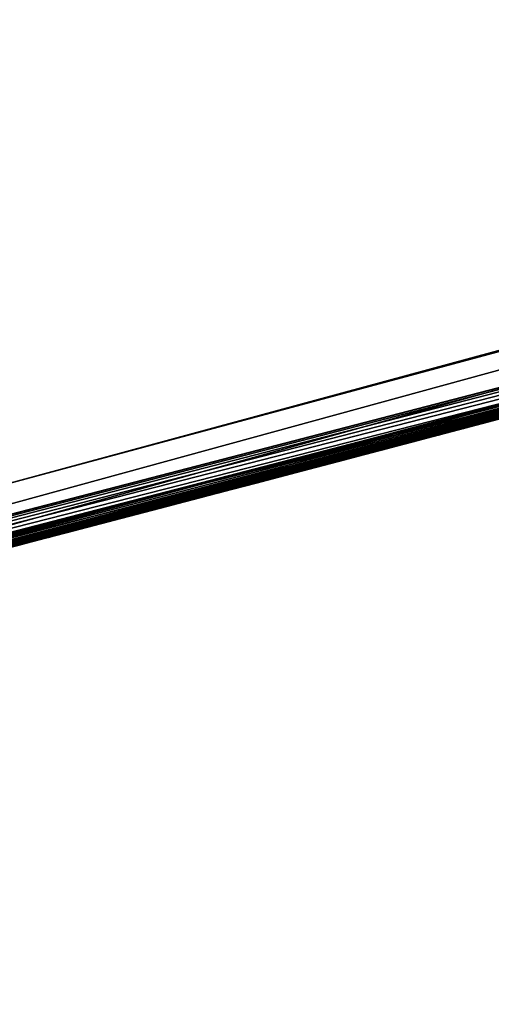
# Model space of a CAD drawing. Header units: millimetres. Extents: x -20 to 891, y -20 to 307.
# Tile 85 of 113: x 876.2171 to 876.2793, y 9.3717 to 9.5014. Entities that reach past the tile are written whole.
import ezdxf

# ---------------------------------------------------------------- set-up
doc = ezdxf.new("R2010")
doc.units = ezdxf.units.MM
doc.header["$LTSCALE"] = 41.718519
for name, color, linetype in [('78', 7, 'CONTINUOUS'), ('79', 7, 'CONTINUOUS'), ('81', 7, 'CONTINUOUS'), ('90', 7, 'CONTINUOUS'), ('91', 7, 'CONTINUOUS'), ('92', 7, 'CONTINUOUS'), ('94', 7, 'CONTINUOUS')]:
    doc.layers.add(name, color=color, linetype=linetype)

msp = doc.modelspace()

# ---------------------------------------------------------------- linework, layer by layer
at = {"layer": '78', "linetype": 'Continuous'}
msp.add_3dface([(876.93836, 9.6348, 65), (870.06029, 48.75398, 65), (875.79389, 9.32672, 65), (876.93836, 9.6348, 65)], dxfattribs=at)
at = {"layer": '79', "linetype": 'Continuous'}
for points in [[(875.81034, 9.33063), (875.51395, 10.59641), (876.6042, 10.8919), (875.81034, 9.33063)], [(876.97091, 9.64464), (875.81034, 9.33063), (876.6042, 10.8919), (876.97091, 9.64464)]]:
    msp.add_3dface(points, dxfattribs=at)
at = {"layer": '81', "linetype": 'Continuous'}
for points in [[(875.81034, 9.33063), (876.97091, 9.64464), (875.94358, 9.3629, 5.46392), (875.81034, 9.33063)], [(875.94358, 9.3629, 5.46392), (876.97091, 9.64464), (876.07658, 9.39608, 5.59269), (875.94358, 9.3629, 5.46392)], [(876.07658, 9.39608, 5.59269), (876.97091, 9.64464), (876.18983, 9.42509, 5.7274), (876.07658, 9.39608, 5.59269)], [(876.18983, 9.42509, 5.7274), (876.97091, 9.64464), (876.28205, 9.44924, 5.864), (876.18983, 9.42509, 5.7274)], [(876.93836, 9.6348, 65), (875.79389, 9.32672, 65), (876.5912, 9.53364, 25.53717), (876.93836, 9.6348, 65)], [(876.5912, 9.53364, 25.53717), (875.79389, 9.32672, 65), (876.58767, 9.53264, 25.69701), (876.5912, 9.53364, 25.53717)], [(876.58767, 9.53264, 25.69701), (875.79389, 9.32672, 65), (876.57264, 9.52842, 25.84613), (876.58767, 9.53264, 25.69701)], [(876.04947, 9.38924, 12.28996), (876.58202, 9.53106, 12.3008), (876.05701, 9.39114, 12.68533), (876.04947, 9.38924, 12.28996)], [(876.05701, 9.39114, 12.68533), (876.58202, 9.53106, 12.3008), (876.4426, 9.49241, 12.668), (876.05701, 9.39114, 12.68533)], [(876.15275, 9.41552, 11.79543), (876.55631, 9.52385, 9.83735), (876.58202, 9.53106, 12.1712), (876.15275, 9.41552, 11.79543)], [(876.57264, 9.52842, 25.84613), (875.79389, 9.32672, 65), (876.54773, 9.52145, 25.982), (876.57264, 9.52842, 25.84613)], [(876.55328, 9.523, 9.84652), (876.55631, 9.52385, 9.83735), (876.15275, 9.41552, 11.79543), (876.55328, 9.523, 9.84652)], [(876.54914, 9.52184, 9.855), (876.55328, 9.523, 9.84652), (876.15275, 9.41552, 11.79543), (876.54914, 9.52184, 9.855)], [(876.54387, 9.52037, 9.86316), (876.54914, 9.52184, 9.855), (876.15275, 9.41552, 11.79543), (876.54387, 9.52037, 9.86316)], [(876.54773, 9.52145, 25.982), (875.79389, 9.32672, 65), (876.51498, 9.51234, 26.10331), (876.54773, 9.52145, 25.982)], [(876.53715, 9.5185, 9.87139), (876.54387, 9.52037, 9.86316), (876.15275, 9.41552, 11.79543), (876.53715, 9.5185, 9.87139)], [(876.52861, 9.51612, 9.87976), (876.53715, 9.5185, 9.87139), (876.15275, 9.41552, 11.79543), (876.52861, 9.51612, 9.87976)], [(876.51806, 9.51319, 9.88804), (876.52861, 9.51612, 9.87976), (876.15275, 9.41552, 11.79543), (876.51806, 9.51319, 9.88804)], [(876.5059, 9.50982, 9.89555), (876.51806, 9.51319, 9.88804), (876.15275, 9.41552, 11.79543), (876.5059, 9.50982, 9.89555)], [(876.51498, 9.51234, 26.10331), (875.79389, 9.32672, 65), (876.47493, 9.50127, 26.21292), (876.51498, 9.51234, 26.10331)], [(876.49264, 9.50615, 9.90185), (876.5059, 9.50982, 9.89555), (876.15275, 9.41552, 11.79543), (876.49264, 9.50615, 9.90185)], [(876.47929, 9.50247, 9.90656), (876.49264, 9.50615, 9.90185), (876.15275, 9.41552, 11.79543), (876.47929, 9.50247, 9.90656)], [(876.46608, 9.49884, 9.90956), (876.47929, 9.50247, 9.90656), (876.15275, 9.41552, 11.79543), (876.46608, 9.49884, 9.90956)], [(876.47493, 9.50127, 26.21292), (875.79389, 9.32672, 65), (876.42884, 9.48865, 26.31127), (876.47493, 9.50127, 26.21292)], [(876.45369, 9.49544, 9.91076), (876.46608, 9.49884, 9.90956), (876.15275, 9.41552, 11.79543), (876.45369, 9.49544, 9.91076)], [(875.92421, 9.35815, 22.20468), (876.46353, 9.49814, 22.2224), (875.95628, 9.36603, 22.63284), (875.92421, 9.35815, 22.20468)], [(875.95628, 9.36603, 22.63284), (876.46353, 9.49814, 22.2224), (876.0008, 9.37706, 22.63015), (875.95628, 9.36603, 22.63284)], [(876.0008, 9.37706, 22.63015), (876.46353, 9.49814, 22.2224), (876.0402, 9.38691, 22.62762), (876.0008, 9.37706, 22.63015)], [(876.0402, 9.38691, 22.62762), (876.46353, 9.49814, 22.2224), (876.07439, 9.39552, 22.6253), (876.0402, 9.38691, 22.62762)], [(876.07439, 9.39552, 22.6253), (876.46353, 9.49814, 22.2224), (876.1159, 9.40607, 22.62232), (876.07439, 9.39552, 22.6253)], [(876.1159, 9.40607, 22.62232), (876.46353, 9.49814, 22.2224), (876.15784, 9.41683, 22.61914), (876.1159, 9.40607, 22.62232)], [(876.15784, 9.41683, 22.61914), (876.46353, 9.49814, 22.2224), (876.19491, 9.42641, 22.61618), (876.15784, 9.41683, 22.61914)], [(876.19491, 9.42641, 22.61618), (876.46353, 9.49814, 22.2224), (876.22723, 9.43483, 22.61348), (876.19491, 9.42641, 22.61618)], [(876.22723, 9.43483, 22.61348), (876.46353, 9.49814, 22.2224), (876.25553, 9.44225, 22.61104), (876.22723, 9.43483, 22.61348)], [(876.25553, 9.44225, 22.61104), (876.46353, 9.49814, 22.2224), (876.28041, 9.44881, 22.60883), (876.25553, 9.44225, 22.61104)], [(876.4426, 9.49241, 9.9104), (876.45369, 9.49544, 9.91076), (876.15275, 9.41552, 11.79543), (876.4426, 9.49241, 9.9104)], [(875.89395, 9.35077, 9.86673), (876.4426, 9.49241, 9.9104), (876.15275, 9.41552, 11.79543), (875.89395, 9.35077, 9.86673)], [(876.05831, 9.39146, 8.58864), (876.38102, 9.47568, 8.0823), (876.4426, 9.49241, 8.5712), (876.05831, 9.39146, 8.58864)], [(876.08392, 9.39794, 13.1917), (876.4426, 9.49241, 13.208), (876.10098, 9.40227, 13.99684), (876.08392, 9.39794, 13.1917)], [(876.08508, 9.39823, 9.08761), (876.4426, 9.49241, 9.104), (876.08757, 9.39886, 9.49727), (876.08508, 9.39823, 9.08761)], [(876.08757, 9.39886, 9.49727), (876.4426, 9.49241, 9.104), (876.13146, 9.41005, 9.49157), (876.08757, 9.39886, 9.49727)], [(876.10098, 9.40227, 13.99684), (876.4426, 9.49241, 13.208), (876.18312, 9.42335, 14.09829), (876.10098, 9.40227, 13.99684)], [(876.13146, 9.41005, 9.49157), (876.4426, 9.49241, 9.104), (876.17526, 9.42132, 9.48607), (876.13146, 9.41005, 9.49157)], [(876.17526, 9.42132, 9.48607), (876.4426, 9.49241, 9.104), (876.21364, 9.43128, 9.48164), (876.17526, 9.42132, 9.48607)], [(876.18312, 9.42335, 14.09829), (876.4426, 9.49241, 13.208), (876.25592, 9.44235, 14.20653), (876.18312, 9.42335, 14.09829)], [(876.21364, 9.43128, 9.48164), (876.4426, 9.49241, 9.104), (876.2468, 9.43996, 9.47827), (876.21364, 9.43128, 9.48164)], [(876.2468, 9.43996, 9.47827), (876.4426, 9.49241, 9.104), (876.27566, 9.44755, 9.47576), (876.2468, 9.43996, 9.47827)], [(876.25592, 9.44235, 14.20653), (876.4426, 9.49241, 13.208), (876.32007, 9.45933, 14.32223), (876.25592, 9.44235, 14.20653)], [(876.27566, 9.44755, 9.47576), (876.4426, 9.49241, 9.104), (876.30091, 9.45424, 9.47392), (876.27566, 9.44755, 9.47576)], [(876.42884, 9.48865, 26.31127), (875.79389, 9.32672, 65), (876.37974, 9.47534, 26.39577), (876.42884, 9.48865, 26.31127)], [(876.21805, 9.43243, 16.98416), (876.35672, 9.46914, 15.74288), (876.40261, 9.48152, 17.23265), (876.21805, 9.43243, 16.98416)], [(876.16645, 9.41905, 17.56164), (876.39377, 9.47913, 17.8808), (876.2106, 9.43049, 18.18646), (876.16645, 9.41905, 17.56164)], [(876.2106, 9.43049, 18.18646), (876.39377, 9.47913, 17.8808), (876.32058, 9.45947, 18.17732), (876.2106, 9.43049, 18.18646)], [(876.39511, 9.47949, 18.60123), (876.29376, 9.45234, 20.91668), (876.24827, 9.44034, 18.58944), (876.39511, 9.47949, 18.60123)], [(876.37974, 9.47534, 26.39577), (875.79389, 9.32672, 65), (876.33094, 9.46224, 26.4632), (876.37974, 9.47534, 26.39577)], [(876.37501, 9.47406, 8.09077), (876.38102, 9.47568, 8.0823), (876.05831, 9.39146, 8.58864), (876.37501, 9.47406, 8.09077)], [(876.3687, 9.47236, 8.09831), (876.37501, 9.47406, 8.09077), (876.05831, 9.39146, 8.58864), (876.3687, 9.47236, 8.09831)], [(876.36207, 9.47058, 8.10511), (876.3687, 9.47236, 8.09831), (876.05831, 9.39146, 8.58864), (876.36207, 9.47058, 8.10511)], [(876.35502, 9.46868, 8.11131), (876.36207, 9.47058, 8.10511), (876.05831, 9.39146, 8.58864), (876.35502, 9.46868, 8.11131)], [(876.34744, 9.46665, 8.11699), (876.35502, 9.46868, 8.11131), (876.05831, 9.39146, 8.58864), (876.34744, 9.46665, 8.11699)], [(876.28522, 9.45008, 15.89652), (876.35672, 9.46914, 15.74288), (876.21805, 9.43243, 16.98416), (876.28522, 9.45008, 15.89652)], [(876.33919, 9.46444, 8.12228), (876.34744, 9.46665, 8.11699), (876.05831, 9.39146, 8.58864), (876.33919, 9.46444, 8.12228)], [(876.33008, 9.46201, 8.12731), (876.33919, 9.46444, 8.12228), (876.05831, 9.39146, 8.58864), (876.33008, 9.46201, 8.12731)], [(876.33094, 9.46224, 26.4632), (875.79389, 9.32672, 65), (876.23811, 9.43768, 26.56564), (876.33094, 9.46224, 26.4632)], [(876.31995, 9.4593, 8.13211), (876.33008, 9.46201, 8.12731), (876.05831, 9.39146, 8.58864), (876.31995, 9.4593, 8.13211)], [(876.30859, 9.45628, 8.13673), (876.31995, 9.4593, 8.13211), (876.05831, 9.39146, 8.58864), (876.30859, 9.45628, 8.13673)], [(876.31331, 9.45753, 6.75595), (876.30031, 9.45408, 7.601), (876.26949, 9.44592, 6.59399), (876.31331, 9.45753, 6.75595)], [(876.29581, 9.45288, 8.14115), (876.30859, 9.45628, 8.13673), (876.05831, 9.39146, 8.58864), (876.29581, 9.45288, 8.14115)], [(876.26189, 9.44392, 21.30825), (876.30663, 9.45576, 21.30946), (876.26878, 9.44574, 21.69356), (876.26189, 9.44392, 21.30825)], [(876.26878, 9.44574, 21.69356), (876.30663, 9.45576, 21.30946), (876.29091, 9.45159, 21.69121), (876.26878, 9.44574, 21.69356)], [(876.30375, 9.45499, 25.32206), (876.291, 9.45161, 25.96834), (876.26774, 9.44546, 25.22477), (876.30375, 9.45499, 25.32206)], [(876.28154, 9.44911, 8.14521), (876.29581, 9.45288, 8.14115), (876.05831, 9.39146, 8.58864), (876.28154, 9.44911, 8.14521)], [(876.30031, 9.45408, 7.601), (876.25995, 9.44341, 7.70762), (876.26949, 9.44592, 6.59399), (876.30031, 9.45408, 7.601)], [(876.29376, 9.45234, 20.91668), (876.03992, 9.38684, 20.69499), (876.24827, 9.44034, 18.58944), (876.29376, 9.45234, 20.91668)], [(876.291, 9.45161, 25.96834), (876.25297, 9.44158, 26.05976), (876.26774, 9.44546, 25.22477), (876.291, 9.45161, 25.96834)], [(876.26547, 9.44486, 8.14887), (876.28154, 9.44911, 8.14521), (876.05831, 9.39146, 8.58864), (876.26547, 9.44486, 8.14887)], [(876.20286, 9.42848, 16.04445), (876.28522, 9.45008, 15.89652), (876.21805, 9.43243, 16.98416), (876.20286, 9.42848, 16.04445)], [(876.26434, 9.44457, 24.7071), (876.28224, 9.44929, 24.31799), (876.28401, 9.44976, 24.70095), (876.26434, 9.44457, 24.7071)], [(876.27811, 9.4482, 24.31782), (876.28224, 9.44929, 24.31799), (876.26434, 9.44457, 24.7071), (876.27811, 9.4482, 24.31782)], [(876.27409, 9.44714, 24.31766), (876.27811, 9.4482, 24.31782), (876.26434, 9.44457, 24.7071), (876.27409, 9.44714, 24.31766)], [(876.27614, 9.44768, 23.18982), (876.27574, 9.44757, 23.20579), (876.27617, 9.44769, 23.18741), (876.27614, 9.44768, 23.18982)], [(876.27617, 9.44769, 23.18741), (876.27574, 9.44757, 23.20579), (876.27619, 9.44769, 23.18505), (876.27617, 9.44769, 23.18741)], [(876.27619, 9.44769, 23.18505), (876.27574, 9.44757, 23.20579), (876.27619, 9.44769, 23.18273), (876.27619, 9.44769, 23.18505)], [(876.27619, 9.44769, 23.18273), (876.27574, 9.44757, 23.20579), (876.27618, 9.44769, 23.18045), (876.27619, 9.44769, 23.18273)], [(876.27618, 9.44769, 23.18045), (876.27574, 9.44757, 23.20579), (876.27616, 9.44768, 23.17822), (876.27618, 9.44769, 23.18045)], [(876.27616, 9.44768, 23.17822), (876.27574, 9.44757, 23.20579), (876.27611, 9.44767, 23.17602), (876.27616, 9.44768, 23.17822)], [(876.27403, 9.44712, 23.15413), (876.25957, 9.44331, 23.43909), (876.25878, 9.4431, 23.13335), (876.27403, 9.44712, 23.15413)], [(876.26039, 9.44353, 23.42889), (876.25957, 9.44331, 23.43909), (876.27403, 9.44712, 23.15413), (876.26039, 9.44353, 23.42889)], [(876.26116, 9.44373, 23.41919), (876.26039, 9.44353, 23.42889), (876.27403, 9.44712, 23.15413), (876.26116, 9.44373, 23.41919)], [(876.26189, 9.44392, 23.40998), (876.26116, 9.44373, 23.41919), (876.27403, 9.44712, 23.15413), (876.26189, 9.44392, 23.40998)], [(876.26258, 9.44411, 23.40127), (876.26189, 9.44392, 23.40998), (876.27403, 9.44712, 23.15413), (876.26258, 9.44411, 23.40127)], [(876.26323, 9.44428, 23.39306), (876.26258, 9.44411, 23.40127), (876.27403, 9.44712, 23.15413), (876.26323, 9.44428, 23.39306)], [(876.26384, 9.44444, 23.38526), (876.26323, 9.44428, 23.39306), (876.27403, 9.44712, 23.15413), (876.26384, 9.44444, 23.38526)], [(876.26442, 9.44459, 23.37785), (876.26384, 9.44444, 23.38526), (876.27403, 9.44712, 23.15413), (876.26442, 9.44459, 23.37785)], [(876.27019, 9.44611, 24.3175), (876.27409, 9.44714, 24.31766), (876.26434, 9.44457, 24.7071), (876.27019, 9.44611, 24.3175)], [(876.26496, 9.44473, 23.37086), (876.26442, 9.44459, 23.37785), (876.27403, 9.44712, 23.15413), (876.26496, 9.44473, 23.37086)], [(876.26547, 9.44486, 23.36421), (876.26496, 9.44473, 23.37086), (876.27403, 9.44712, 23.15413), (876.26547, 9.44486, 23.36421)], [(876.26595, 9.44499, 23.35786), (876.26547, 9.44486, 23.36421), (876.27403, 9.44712, 23.15413), (876.26595, 9.44499, 23.35786)], [(876.26641, 9.44511, 23.35185), (876.26595, 9.44499, 23.35786), (876.27403, 9.44712, 23.15413), (876.26641, 9.44511, 23.35185)], [(876.26684, 9.44523, 23.3461), (876.26641, 9.44511, 23.35185), (876.27403, 9.44712, 23.15413), (876.26684, 9.44523, 23.3461)], [(876.26726, 9.44534, 23.34058), (876.26684, 9.44523, 23.3461), (876.27403, 9.44712, 23.15413), (876.26726, 9.44534, 23.34058)], [(876.26765, 9.44544, 23.33532), (876.26726, 9.44534, 23.34058), (876.27403, 9.44712, 23.15413), (876.26765, 9.44544, 23.33532)], [(876.26803, 9.44554, 23.33026), (876.26765, 9.44544, 23.33532), (876.27403, 9.44712, 23.15413), (876.26803, 9.44554, 23.33026)], [(876.26839, 9.44563, 23.32538), (876.26803, 9.44554, 23.33026), (876.27403, 9.44712, 23.15413), (876.26839, 9.44563, 23.32538)], [(876.26873, 9.44572, 23.32069), (876.26839, 9.44563, 23.32538), (876.27403, 9.44712, 23.15413), (876.26873, 9.44572, 23.32069)], [(876.26906, 9.44581, 23.31617), (876.26873, 9.44572, 23.32069), (876.27403, 9.44712, 23.15413), (876.26906, 9.44581, 23.31617)], [(876.26938, 9.4459, 23.31178), (876.26906, 9.44581, 23.31617), (876.27403, 9.44712, 23.15413), (876.26938, 9.4459, 23.31178)], [(876.26968, 9.44598, 23.30755), (876.26938, 9.4459, 23.31178), (876.27403, 9.44712, 23.15413), (876.26968, 9.44598, 23.30755)], [(876.26997, 9.44605, 23.30343), (876.26968, 9.44598, 23.30755), (876.27403, 9.44712, 23.15413), (876.26997, 9.44605, 23.30343)], [(876.27026, 9.44613, 23.29942), (876.26997, 9.44605, 23.30343), (876.27403, 9.44712, 23.15413), (876.27026, 9.44613, 23.29942)], [(876.27053, 9.4462, 23.29553), (876.27026, 9.44613, 23.29942), (876.27403, 9.44712, 23.15413), (876.27053, 9.4462, 23.29553)], [(876.27079, 9.44627, 23.29173), (876.27053, 9.4462, 23.29553), (876.27403, 9.44712, 23.15413), (876.27079, 9.44627, 23.29173)], [(876.27105, 9.44634, 23.28802), (876.27079, 9.44627, 23.29173), (876.27403, 9.44712, 23.15413), (876.27105, 9.44634, 23.28802)], [(876.27129, 9.4464, 23.28444), (876.27105, 9.44634, 23.28802), (876.27403, 9.44712, 23.15413), (876.27129, 9.4464, 23.28444)], [(876.27154, 9.44647, 23.28083), (876.27129, 9.4464, 23.28444), (876.27403, 9.44712, 23.15413), (876.27154, 9.44647, 23.28083)], [(876.27179, 9.44653, 23.27713), (876.27154, 9.44647, 23.28083), (876.27403, 9.44712, 23.15413), (876.27179, 9.44653, 23.27713)], [(876.27204, 9.4466, 23.2734), (876.27179, 9.44653, 23.27713), (876.27403, 9.44712, 23.15413), (876.27204, 9.4466, 23.2734)], [(876.27229, 9.44666, 23.26948), (876.27204, 9.4466, 23.2734), (876.27403, 9.44712, 23.15413), (876.27229, 9.44666, 23.26948)], [(876.27257, 9.44674, 23.26518), (876.27229, 9.44666, 23.26948), (876.27403, 9.44712, 23.15413), (876.27257, 9.44674, 23.26518)], [(876.27287, 9.44682, 23.2605), (876.27257, 9.44674, 23.26518), (876.27403, 9.44712, 23.15413), (876.27287, 9.44682, 23.2605)], [(876.27317, 9.4469, 23.2558), (876.27287, 9.44682, 23.2605), (876.27403, 9.44712, 23.15413), (876.27317, 9.4469, 23.2558)], [(876.27344, 9.44697, 23.25135), (876.27317, 9.4469, 23.2558), (876.27403, 9.44712, 23.15413), (876.27344, 9.44697, 23.25135)], [(876.2737, 9.44704, 23.24704), (876.27344, 9.44697, 23.25135), (876.27403, 9.44712, 23.15413), (876.2737, 9.44704, 23.24704)], [(876.27395, 9.4471, 23.24281), (876.2737, 9.44704, 23.24704), (876.27403, 9.44712, 23.15413), (876.27395, 9.4471, 23.24281)], [(876.27419, 9.44716, 23.23863), (876.27395, 9.4471, 23.24281), (876.27403, 9.44712, 23.15413), (876.27419, 9.44716, 23.23863)], [(876.27438, 9.44722, 23.1558), (876.27419, 9.44716, 23.23863), (876.27403, 9.44712, 23.15413), (876.27438, 9.44722, 23.1558)], [(876.27441, 9.44722, 23.2345), (876.27419, 9.44716, 23.23863), (876.27438, 9.44722, 23.1558), (876.27441, 9.44722, 23.2345)], [(876.2747, 9.4473, 23.15756), (876.27441, 9.44722, 23.2345), (876.27438, 9.44722, 23.1558), (876.2747, 9.4473, 23.15756)], [(876.27463, 9.44728, 23.23045), (876.27441, 9.44722, 23.2345), (876.2747, 9.4473, 23.15756), (876.27463, 9.44728, 23.23045)], [(876.27484, 9.44734, 23.22649), (876.27463, 9.44728, 23.23045), (876.2747, 9.4473, 23.15756), (876.27484, 9.44734, 23.22649)], [(876.27497, 9.44737, 23.15941), (876.27484, 9.44734, 23.22649), (876.2747, 9.4473, 23.15756), (876.27497, 9.44737, 23.15941)], [(876.27503, 9.44739, 23.22259), (876.27484, 9.44734, 23.22649), (876.27497, 9.44737, 23.15941), (876.27503, 9.44739, 23.22259)], [(876.27521, 9.44743, 23.16134), (876.27503, 9.44739, 23.22259), (876.27497, 9.44737, 23.15941), (876.27521, 9.44743, 23.16134)], [(876.2752, 9.44743, 23.21884), (876.27503, 9.44739, 23.22259), (876.27521, 9.44743, 23.16134), (876.2752, 9.44743, 23.21884)], [(876.27536, 9.44747, 23.21531), (876.2752, 9.44743, 23.21884), (876.27541, 9.44749, 23.16333), (876.27536, 9.44747, 23.21531)], [(876.27541, 9.44749, 23.16333), (876.2752, 9.44743, 23.21884), (876.27521, 9.44743, 23.16134), (876.27541, 9.44749, 23.16333)], [(876.2755, 9.44751, 23.21199), (876.27536, 9.44747, 23.21531), (876.27559, 9.44754, 23.16537), (876.2755, 9.44751, 23.21199)], [(876.27559, 9.44754, 23.16537), (876.27536, 9.44747, 23.21531), (876.27541, 9.44749, 23.16333), (876.27559, 9.44754, 23.16537)], [(876.27563, 9.44754, 23.20882), (876.2755, 9.44751, 23.21199), (876.27559, 9.44754, 23.16537), (876.27563, 9.44754, 23.20882)], [(876.27574, 9.44757, 23.16746), (876.27563, 9.44754, 23.20882), (876.27559, 9.44754, 23.16537), (876.27574, 9.44757, 23.16746)], [(876.27574, 9.44757, 23.20579), (876.27563, 9.44754, 23.20882), (876.27574, 9.44757, 23.16746), (876.27574, 9.44757, 23.20579)], [(876.2761, 9.44767, 23.1923), (876.27574, 9.44757, 23.20579), (876.27614, 9.44768, 23.18982), (876.2761, 9.44767, 23.1923)], [(876.27605, 9.44766, 23.19483), (876.27574, 9.44757, 23.20579), (876.2761, 9.44767, 23.1923), (876.27605, 9.44766, 23.19483)], [(876.27611, 9.44767, 23.17602), (876.27574, 9.44757, 23.20579), (876.27605, 9.44766, 23.17385), (876.27611, 9.44767, 23.17602)], [(876.27599, 9.44764, 23.19743), (876.27574, 9.44757, 23.20579), (876.27605, 9.44766, 23.19483), (876.27599, 9.44764, 23.19743)], [(876.27605, 9.44766, 23.17385), (876.27574, 9.44757, 23.20579), (876.27597, 9.44764, 23.17171), (876.27605, 9.44766, 23.17385)], [(876.27591, 9.44762, 23.20012), (876.27574, 9.44757, 23.20579), (876.27599, 9.44764, 23.19743), (876.27591, 9.44762, 23.20012)], [(876.27597, 9.44764, 23.17171), (876.27574, 9.44757, 23.20579), (876.27587, 9.44761, 23.16958), (876.27597, 9.44764, 23.17171)], [(876.27583, 9.4476, 23.2029), (876.27574, 9.44757, 23.20579), (876.27591, 9.44762, 23.20012), (876.27583, 9.4476, 23.2029)], [(876.27587, 9.44761, 23.16958), (876.27574, 9.44757, 23.20579), (876.27574, 9.44757, 23.16746), (876.27587, 9.44761, 23.16958)], [(876.26949, 9.44592, 6.59399), (876.25995, 9.44341, 7.70762), (876.21378, 9.43132, 6.4411), (876.26949, 9.44592, 6.59399)], [(876.26774, 9.44546, 25.22477), (876.25297, 9.44158, 26.05976), (876.22019, 9.43299, 25.13026), (876.26774, 9.44546, 25.22477)], [(876.24826, 9.44034, 21.69548), (876.26189, 9.44392, 21.30825), (876.26878, 9.44574, 21.69356), (876.24826, 9.44034, 21.69548)], [(876.26273, 9.44414, 24.31721), (876.26641, 9.44511, 24.31736), (876.26434, 9.44457, 24.7071), (876.26273, 9.44414, 24.31721)], [(876.26641, 9.44511, 24.31736), (876.27019, 9.44611, 24.3175), (876.26434, 9.44457, 24.7071), (876.26641, 9.44511, 24.31736)], [(876.24786, 9.44023, 8.15204), (876.26547, 9.44486, 8.14887), (876.05831, 9.39146, 8.58864), (876.24786, 9.44023, 8.15204)], [(876.21077, 9.43054, 21.30652), (876.26189, 9.44392, 21.30825), (876.22783, 9.43499, 21.69713), (876.21077, 9.43054, 21.30652)], [(876.22783, 9.43499, 21.69713), (876.26189, 9.44392, 21.30825), (876.24826, 9.44034, 21.69548), (876.22783, 9.43499, 21.69713)], [(876.24306, 9.43898, 24.7139), (876.26273, 9.44414, 24.31721), (876.26434, 9.44457, 24.7071), (876.24306, 9.43898, 24.7139)], [(876.25909, 9.44319, 24.31706), (876.26273, 9.44414, 24.31721), (876.24306, 9.43898, 24.7139), (876.25909, 9.44319, 24.31706)], [(876.25995, 9.44341, 7.70762), (876.20998, 9.43033, 7.80863), (876.21378, 9.43132, 6.4411), (876.25995, 9.44341, 7.70762)], [(876.25544, 9.44223, 24.3169), (876.25909, 9.44319, 24.31706), (876.24306, 9.43898, 24.7139), (876.25544, 9.44223, 24.3169)], [(876.25729, 9.44271, 23.13245), (876.25584, 9.44233, 23.48485), (876.25572, 9.4423, 23.13154), (876.25729, 9.44271, 23.13245)], [(876.25683, 9.44259, 23.4727), (876.25584, 9.44233, 23.48485), (876.25729, 9.44271, 23.13245), (876.25683, 9.44259, 23.4727)], [(876.25779, 9.44284, 23.46103), (876.25683, 9.44259, 23.4727), (876.25729, 9.44271, 23.13245), (876.25779, 9.44284, 23.46103)], [(876.25878, 9.4431, 23.13335), (876.25779, 9.44284, 23.46103), (876.25729, 9.44271, 23.13245), (876.25878, 9.4431, 23.13335)], [(876.2587, 9.44308, 23.44981), (876.25779, 9.44284, 23.46103), (876.25878, 9.4431, 23.13335), (876.2587, 9.44308, 23.44981)], [(876.25957, 9.44331, 23.43909), (876.2587, 9.44308, 23.44981), (876.25878, 9.4431, 23.13335), (876.25957, 9.44331, 23.43909)], [(876.25297, 9.44158, 26.05976), (876.20773, 9.42974, 26.14071), (876.22019, 9.43299, 25.13026), (876.25297, 9.44158, 26.05976)], [(876.25184, 9.44128, 24.31674), (876.25544, 9.44223, 24.3169), (876.24306, 9.43898, 24.7139), (876.25184, 9.44128, 24.31674)], [(876.24843, 9.44038, 24.31656), (876.25184, 9.44128, 24.31674), (876.24306, 9.43898, 24.7139), (876.24843, 9.44038, 24.31656)], [(876.25237, 9.44142, 23.1297), (876.25147, 9.44118, 23.53744), (876.25058, 9.44095, 23.12877), (876.25237, 9.44142, 23.1297)], [(876.25261, 9.44148, 23.52375), (876.25147, 9.44118, 23.53744), (876.25237, 9.44142, 23.1297), (876.25261, 9.44148, 23.52375)], [(876.25408, 9.44187, 23.13062), (876.25261, 9.44148, 23.52375), (876.25237, 9.44142, 23.1297), (876.25408, 9.44187, 23.13062)], [(876.25373, 9.44178, 23.51037), (876.25261, 9.44148, 23.52375), (876.25408, 9.44187, 23.13062), (876.25373, 9.44178, 23.51037)], [(876.2548, 9.44206, 23.49744), (876.25373, 9.44178, 23.51037), (876.25408, 9.44187, 23.13062), (876.2548, 9.44206, 23.49744)], [(876.25572, 9.4423, 23.13154), (876.2548, 9.44206, 23.49744), (876.25408, 9.44187, 23.13062), (876.25572, 9.4423, 23.13154)], [(876.25584, 9.44233, 23.48485), (876.2548, 9.44206, 23.49744), (876.25572, 9.4423, 23.13154), (876.25584, 9.44233, 23.48485)], [(876.24827, 9.44034, 18.58944), (876.03992, 9.38684, 20.69499), (876.06396, 9.39289, 18.57469), (876.24827, 9.44034, 18.58944)], [(876.22929, 9.43537, 8.15468), (876.24786, 9.44023, 8.15204), (876.05831, 9.39146, 8.58864), (876.22929, 9.43537, 8.15468)], [(876.24522, 9.43954, 24.31638), (876.24843, 9.44038, 24.31656), (876.24306, 9.43898, 24.7139), (876.24522, 9.43954, 24.31638)], [(876.24695, 9.43999, 23.12695), (876.24575, 9.43968, 23.60515), (876.24508, 9.43951, 23.12606), (876.24695, 9.43999, 23.12695)], [(876.24692, 9.43999, 23.59146), (876.24575, 9.43968, 23.60515), (876.24695, 9.43999, 23.12695), (876.24692, 9.43999, 23.59146)], [(876.24806, 9.44029, 23.57794), (876.24692, 9.43999, 23.59146), (876.24876, 9.44047, 23.12785), (876.24806, 9.44029, 23.57794)], [(876.24876, 9.44047, 23.12785), (876.24692, 9.43999, 23.59146), (876.24695, 9.43999, 23.12695), (876.24876, 9.44047, 23.12785)], [(876.24919, 9.44058, 23.56453), (876.24806, 9.44029, 23.57794), (876.24876, 9.44047, 23.12785), (876.24919, 9.44058, 23.56453)], [(876.25058, 9.44095, 23.12877), (876.24919, 9.44058, 23.56453), (876.24876, 9.44047, 23.12785), (876.25058, 9.44095, 23.12877)], [(876.25033, 9.44088, 23.55109), (876.24919, 9.44058, 23.56453), (876.25058, 9.44095, 23.12877), (876.25033, 9.44088, 23.55109)], [(876.25147, 9.44118, 23.53744), (876.25033, 9.44088, 23.55109), (876.25058, 9.44095, 23.12877), (876.25147, 9.44118, 23.53744)], [(876.22074, 9.43313, 24.71988), (876.24218, 9.43874, 24.31619), (876.24306, 9.43898, 24.7139), (876.22074, 9.43313, 24.71988)], [(876.23928, 9.43798, 24.316), (876.24218, 9.43874, 24.31619), (876.22074, 9.43313, 24.71988), (876.23928, 9.43798, 24.316)], [(876.24222, 9.43875, 23.64652), (876.24103, 9.43844, 23.66032), (876.24311, 9.43899, 23.12515), (876.24222, 9.43875, 23.64652)], [(876.24311, 9.43899, 23.12515), (876.24103, 9.43844, 23.66032), (876.24103, 9.43844, 23.12422), (876.24311, 9.43899, 23.12515)], [(876.24218, 9.43874, 24.31619), (876.24522, 9.43954, 24.31638), (876.24306, 9.43898, 24.7139), (876.24218, 9.43874, 24.31619)], [(876.2434, 9.43906, 23.63273), (876.24222, 9.43875, 23.64652), (876.24311, 9.43899, 23.12515), (876.2434, 9.43906, 23.63273)], [(876.24508, 9.43951, 23.12606), (876.2434, 9.43906, 23.63273), (876.24311, 9.43899, 23.12515), (876.24508, 9.43951, 23.12606)], [(876.24458, 9.43937, 23.61893), (876.2434, 9.43906, 23.63273), (876.24508, 9.43951, 23.12606), (876.24458, 9.43937, 23.61893)], [(876.24575, 9.43968, 23.60515), (876.24458, 9.43937, 23.61893), (876.24508, 9.43951, 23.12606), (876.24575, 9.43968, 23.60515)], [(876.23811, 9.43768, 26.56564), (875.79389, 9.32672, 65), (876.13189, 9.41016, 26.66001), (876.23811, 9.43768, 26.56564)], [(876.23652, 9.43726, 24.31579), (876.23928, 9.43798, 24.316), (876.22074, 9.43313, 24.71988), (876.23652, 9.43726, 24.31579)], [(876.23749, 9.43751, 23.7014), (876.23631, 9.43721, 23.71498), (876.23653, 9.43726, 23.12236), (876.23749, 9.43751, 23.7014)], [(876.23885, 9.43787, 23.12328), (876.23749, 9.43751, 23.7014), (876.23653, 9.43726, 23.12236), (876.23885, 9.43787, 23.12328)], [(876.23866, 9.43782, 23.68776), (876.23749, 9.43751, 23.7014), (876.23885, 9.43787, 23.12328), (876.23866, 9.43782, 23.68776)], [(876.23985, 9.43813, 23.67408), (876.23866, 9.43782, 23.68776), (876.23885, 9.43787, 23.12328), (876.23985, 9.43813, 23.67408)], [(876.24103, 9.43844, 23.12422), (876.23985, 9.43813, 23.67408), (876.23885, 9.43787, 23.12328), (876.24103, 9.43844, 23.12422)], [(876.24103, 9.43844, 23.66032), (876.23985, 9.43813, 23.67408), (876.24103, 9.43844, 23.12422), (876.24103, 9.43844, 23.66032)], [(876.23389, 9.43657, 24.31557), (876.23652, 9.43726, 24.31579), (876.22074, 9.43313, 24.71988), (876.23389, 9.43657, 24.31557)], [(876.23137, 9.43591, 24.31534), (876.23389, 9.43657, 24.31557), (876.22074, 9.43313, 24.71988), (876.23137, 9.43591, 24.31534)], [(876.23409, 9.43662, 23.12143), (876.23164, 9.43598, 23.76872), (876.23152, 9.43595, 23.12052), (876.23409, 9.43662, 23.12143)], [(876.2328, 9.43629, 23.75539), (876.23164, 9.43598, 23.76872), (876.23409, 9.43662, 23.12143), (876.2328, 9.43629, 23.75539)], [(876.23397, 9.43659, 23.742), (876.2328, 9.43629, 23.75539), (876.23409, 9.43662, 23.12143), (876.23397, 9.43659, 23.742)], [(876.23514, 9.4369, 23.72852), (876.23397, 9.43659, 23.742), (876.23409, 9.43662, 23.12143), (876.23514, 9.4369, 23.72852)], [(876.23653, 9.43726, 23.12236), (876.23514, 9.4369, 23.72852), (876.23409, 9.43662, 23.12143), (876.23653, 9.43726, 23.12236)], [(876.23631, 9.43721, 23.71498), (876.23514, 9.4369, 23.72852), (876.23653, 9.43726, 23.12236), (876.23631, 9.43721, 23.71498)], [(876.21084, 9.43055, 8.15692), (876.22929, 9.43537, 8.15468), (876.05831, 9.39146, 8.58864), (876.21084, 9.43055, 8.15692)], [(876.20503, 9.42904, 21.6987), (876.21077, 9.43054, 21.30652), (876.22783, 9.43499, 21.69713), (876.20503, 9.42904, 21.6987)], [(876.22896, 9.43528, 24.31511), (876.23137, 9.43591, 24.31534), (876.22074, 9.43313, 24.71988), (876.22896, 9.43528, 24.31511)], [(876.22665, 9.43468, 24.31486), (876.22896, 9.43528, 24.31511), (876.22074, 9.43313, 24.71988), (876.22665, 9.43468, 24.31486)], [(876.22712, 9.4348, 23.82057), (876.22603, 9.43452, 23.83299), (876.22611, 9.43454, 23.11888), (876.22712, 9.4348, 23.82057)], [(876.22885, 9.43525, 23.11967), (876.22712, 9.4348, 23.82057), (876.22611, 9.43454, 23.11888), (876.22885, 9.43525, 23.11967)], [(876.22822, 9.43509, 23.8079), (876.22712, 9.4348, 23.82057), (876.22885, 9.43525, 23.11967), (876.22822, 9.43509, 23.8079)], [(876.22934, 9.43538, 23.79505), (876.22822, 9.43509, 23.8079), (876.22885, 9.43525, 23.11967), (876.22934, 9.43538, 23.79505)], [(876.23152, 9.43595, 23.12052), (876.22934, 9.43538, 23.79505), (876.22885, 9.43525, 23.11967), (876.23152, 9.43595, 23.12052)], [(876.23048, 9.43568, 23.78198), (876.22934, 9.43538, 23.79505), (876.23152, 9.43595, 23.12052), (876.23048, 9.43568, 23.78198)], [(876.23164, 9.43598, 23.76872), (876.23048, 9.43568, 23.78198), (876.23152, 9.43595, 23.12052), (876.23164, 9.43598, 23.76872)], [(876.22327, 9.4338, 23.11814), (876.22092, 9.43318, 23.89144), (876.22026, 9.43301, 23.11748), (876.22327, 9.4338, 23.11814)], [(876.22031, 9.43302, 24.3141), (876.22233, 9.43355, 24.31436), (876.22074, 9.43313, 24.71988), (876.22031, 9.43302, 24.3141)], [(876.22443, 9.4341, 24.31461), (876.22665, 9.43468, 24.31486), (876.22074, 9.43313, 24.71988), (876.22443, 9.4341, 24.31461)], [(876.22233, 9.43355, 24.31436), (876.22443, 9.4341, 24.31461), (876.22074, 9.43313, 24.71988), (876.22233, 9.43355, 24.31436)], [(876.22191, 9.43344, 23.88011), (876.22092, 9.43318, 23.89144), (876.22327, 9.4338, 23.11814), (876.22191, 9.43344, 23.88011)], [(876.22292, 9.4337, 23.8686), (876.22191, 9.43344, 23.88011), (876.22327, 9.4338, 23.11814), (876.22292, 9.4337, 23.8686)], [(876.22394, 9.43397, 23.85695), (876.22292, 9.4337, 23.8686), (876.22327, 9.4338, 23.11814), (876.22394, 9.43397, 23.85695)], [(876.22611, 9.43454, 23.11888), (876.22394, 9.43397, 23.85695), (876.22327, 9.4338, 23.11814), (876.22611, 9.43454, 23.11888)], [(876.22497, 9.43424, 23.8451), (876.22394, 9.43397, 23.85695), (876.22611, 9.43454, 23.11888), (876.22497, 9.43424, 23.8451)], [(876.22603, 9.43452, 23.83299), (876.22497, 9.43424, 23.8451), (876.22611, 9.43454, 23.11888), (876.22603, 9.43452, 23.83299)], [(876.01326, 9.38016, 16.75501), (876.20286, 9.42848, 16.04445), (876.21805, 9.43243, 16.98416), (876.01326, 9.38016, 16.75501)], [(876.22019, 9.43299, 25.13026), (876.20773, 9.42974, 26.14071), (876.15979, 9.41733, 25.03745), (876.22019, 9.43299, 25.13026)], [(876.19896, 9.42746, 24.72371), (876.22031, 9.43302, 24.3141), (876.22074, 9.43313, 24.71988), (876.19896, 9.42746, 24.72371)], [(876.21826, 9.43249, 24.3138), (876.22031, 9.43302, 24.3141), (876.19896, 9.42746, 24.72371), (876.21826, 9.43249, 24.3138)], [(876.21609, 9.43192, 24.31345), (876.21826, 9.43249, 24.3138), (876.19896, 9.42746, 24.72371), (876.21609, 9.43192, 24.31345)], [(876.21724, 9.43222, 23.93389), (876.21637, 9.43199, 23.94392), (876.21706, 9.43217, 23.11687), (876.21724, 9.43222, 23.93389)], [(876.22026, 9.43301, 23.11748), (876.21724, 9.43222, 23.93389), (876.21706, 9.43217, 23.11687), (876.22026, 9.43301, 23.11748)], [(876.21812, 9.43245, 23.92365), (876.21724, 9.43222, 23.93389), (876.22026, 9.43301, 23.11748), (876.21812, 9.43245, 23.92365)], [(876.21903, 9.43269, 23.91323), (876.21812, 9.43245, 23.92365), (876.22026, 9.43301, 23.11748), (876.21903, 9.43269, 23.91323)], [(876.21996, 9.43293, 23.90251), (876.21903, 9.43269, 23.91323), (876.22026, 9.43301, 23.11748), (876.21996, 9.43293, 23.90251)], [(876.22092, 9.43318, 23.89144), (876.21996, 9.43293, 23.90251), (876.22026, 9.43301, 23.11748), (876.22092, 9.43318, 23.89144)]]:
    msp.add_3dface(points, dxfattribs=at)
at = {"layer": '90', "linetype": 'Continuous'}
for points in [[(876.42521, 9.59132, 9.104), (876.04943, 9.49236, 9.08688), (876.42521, 9.59132, 8.5712), (876.42521, 9.59132, 9.104)], [(876.42521, 9.59132, 8.5712), (876.04943, 9.49236, 9.08688), (876.04943, 9.49236, 8.58834), (876.42521, 9.59132, 8.5712)]]:
    msp.add_3dface(points, dxfattribs=at)
at = {"layer": '91', "linetype": 'Continuous'}
for points in [[(876.56461, 9.63004, 12.3008), (876.03278, 9.48816, 12.29009), (876.56461, 9.63004, 12.1712), (876.56461, 9.63004, 12.3008)], [(876.56461, 9.63004, 12.1712), (876.03278, 9.48816, 12.29009), (876.13318, 9.51374, 11.79353), (876.56461, 9.63004, 12.1712)], [(876.42521, 9.59132, 9.9104), (875.87687, 9.44953, 9.86675), (876.4182, 9.58941, 9.47068), (876.42521, 9.59132, 9.9104)], [(876.4182, 9.58941, 9.47068), (875.87687, 9.44953, 9.86675), (876.39883, 9.58412, 9.47043), (876.4182, 9.58941, 9.47068)], [(876.39883, 9.58412, 9.47043), (875.87687, 9.44953, 9.86675), (876.37595, 9.5779, 9.47045), (876.39883, 9.58412, 9.47043)], [(876.37595, 9.5779, 9.47045), (875.87687, 9.44953, 9.86675), (876.34983, 9.57084, 9.47089), (876.37595, 9.5779, 9.47045)], [(876.34983, 9.57084, 9.47089), (875.87687, 9.44953, 9.86675), (876.32143, 9.56321, 9.47186), (876.34983, 9.57084, 9.47089)], [(876.32143, 9.56321, 9.47186), (875.87687, 9.44953, 9.86675), (876.28819, 9.55433, 9.47363), (876.32143, 9.56321, 9.47186)], [(876.28819, 9.55433, 9.47363), (875.87687, 9.44953, 9.86675), (876.25798, 9.54631, 9.47578), (876.28819, 9.55433, 9.47363)], [(876.25798, 9.54631, 9.47578), (875.87687, 9.44953, 9.86675), (876.22608, 9.53791, 9.47859), (876.25798, 9.54631, 9.47578)], [(876.22608, 9.53791, 9.47859), (875.87687, 9.44953, 9.86675), (876.18893, 9.52818, 9.48245), (876.22608, 9.53791, 9.47859)]]:
    msp.add_3dface(points, dxfattribs=at)
at = {"layer": '92', "linetype": 'Continuous'}
for points in [[(876.42521, 9.59132, 12.668), (876.04151, 9.49036, 13.19072), (876.04149, 9.49035, 12.6853), (876.42521, 9.59132, 12.668)], [(876.42521, 9.59132, 13.208), (876.04151, 9.49036, 13.19072), (876.42521, 9.59132, 12.668), (876.42521, 9.59132, 13.208)]]:
    msp.add_3dface(points, dxfattribs=at)
at = {"layer": '94', "linetype": 'Continuous'}
for points in [[(876.44613, 9.59707, 22.2224), (875.90557, 9.45654, 22.20465), (876.44506, 9.59677, 21.91107), (876.44613, 9.59707, 22.2224)], [(876.44506, 9.59677, 21.91107), (875.90557, 9.45654, 22.20465), (876.44165, 9.59583, 21.87919), (876.44506, 9.59677, 21.91107)], [(876.44165, 9.59583, 21.87919), (875.90557, 9.45654, 22.20465), (876.44076, 9.59559, 21.84251), (876.44165, 9.59583, 21.87919)], [(876.44076, 9.59559, 21.84251), (875.90557, 9.45654, 22.20465), (876.43706, 9.59457, 21.69134), (876.44076, 9.59559, 21.84251)], [(876.43706, 9.59457, 21.69134), (875.90557, 9.45654, 22.20465), (876.43252, 9.59333, 21.68703), (876.43706, 9.59457, 21.69134)], [(876.43252, 9.59333, 21.68703), (875.90557, 9.45654, 22.20465), (876.42741, 9.59193, 21.68336), (876.43252, 9.59333, 21.68703)], [(876.42741, 9.59193, 21.68336), (875.90557, 9.45654, 22.20465), (876.42152, 9.59032, 21.68027), (876.42741, 9.59193, 21.68336)], [(876.42152, 9.59032, 21.68027), (875.90557, 9.45654, 22.20465), (876.41472, 9.58845, 21.67781), (876.42152, 9.59032, 21.68027)], [(876.41472, 9.58845, 21.67781), (875.90557, 9.45654, 22.20465), (876.40707, 9.58637, 21.67609), (876.41472, 9.58845, 21.67781)], [(876.40707, 9.58637, 21.67609), (875.90557, 9.45654, 22.20465), (876.39859, 9.58406, 21.67514), (876.40707, 9.58637, 21.67609)], [(876.39859, 9.58406, 21.67514), (875.90557, 9.45654, 22.20465), (876.3889, 9.58142, 21.67498), (876.39859, 9.58406, 21.67514)], [(876.3889, 9.58142, 21.67498), (875.90557, 9.45654, 22.20465), (876.37783, 9.57841, 21.67569), (876.3889, 9.58142, 21.67498)], [(876.37783, 9.57841, 21.67569), (875.90557, 9.45654, 22.20465), (876.36567, 9.57512, 21.67723), (876.37783, 9.57841, 21.67569)], [(876.36567, 9.57512, 21.67723), (875.90557, 9.45654, 22.20465), (876.35268, 9.57161, 21.67934), (876.36567, 9.57512, 21.67723)], [(876.35268, 9.57161, 21.67934), (875.90557, 9.45654, 22.20465), (876.33822, 9.56772, 21.6819), (876.35268, 9.57161, 21.67934)], [(876.33822, 9.56772, 21.6819), (875.90557, 9.45654, 22.20465), (876.32326, 9.5637, 21.68448), (876.33822, 9.56772, 21.6819)], [(876.32326, 9.5637, 21.68448), (875.90557, 9.45654, 22.20465), (876.30937, 9.55998, 21.68661), (876.32326, 9.5637, 21.68448)], [(876.30937, 9.55998, 21.68661), (875.90557, 9.45654, 22.20465), (876.29418, 9.55593, 21.68868), (876.30937, 9.55998, 21.68661)], [(876.29418, 9.55593, 21.68868), (875.90557, 9.45654, 22.20465), (876.27744, 9.55147, 21.69074), (876.29418, 9.55593, 21.68868)], [(876.27744, 9.55147, 21.69074), (875.90557, 9.45654, 22.20465), (876.25886, 9.54655, 21.69281), (876.27744, 9.55147, 21.69074)], [(876.25886, 9.54655, 21.69281), (875.90557, 9.45654, 22.20465), (876.2381, 9.54107, 21.69484), (876.25886, 9.54655, 21.69281)], [(876.2381, 9.54107, 21.69484), (875.90557, 9.45654, 22.20465), (876.2148, 9.53495, 21.6968), (876.2381, 9.54107, 21.69484)]]:
    msp.add_3dface(points, dxfattribs=at)

doc.saveas('drawing.dxf')
